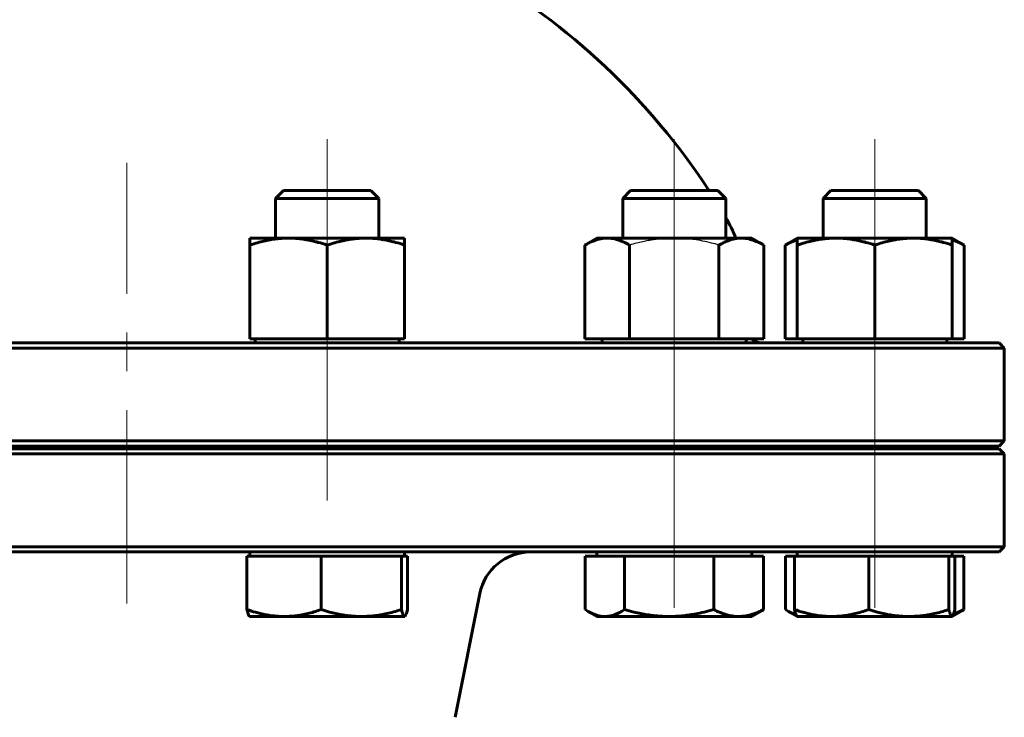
# Model space of a CAD drawing. Header units: millimetres. Extents: x 0 to 596, y -3 to 420.
# Tile 8 of 25: x 204 to 242, y 253 to 280. Entities that reach past the tile are written whole.
import ezdxf

# ---------------------------------------------------------------- set-up
doc = ezdxf.new("R2010")
doc.units = ezdxf.units.MM
for name, pattern in [('K5LT-1', [0]), ('K5LT_AXLED', [12, 7.5, -1.5, 1.5, -1.5]), ('K5LT_BASIC', [0])]:
    doc.linetypes.add(name, pattern=pattern)
doc.layers.add('Системный слой (1)', color=7, linetype='Continuous', true_color=0x6c6c6c)

# ---------------------------------------------------------------- blocks, each defined once
blk = doc.blocks.new('U0')
at = {"layer": 'Системный слой (1)', "color": 143, "linetype": 'K5LT_BASIC', "lineweight": 60, "true_color": 0x33acca}
for p, q in [((208.361, 267.694), (174.561, 267.694)), ((242.161, 267.694), (208.361, 267.694))]:
    blk.add_line(p, q, dxfattribs=at)
blk = doc.blocks.new('U4')
at = {"layer": 'Системный слой (1)', "color": 143, "linetype": 'K5LT_BASIC', "lineweight": 60, "true_color": 0x33acca}
for p, q in [((208.361, 263.594), (174.561, 263.594)), ((242.161, 263.594), (208.361, 263.594))]:
    blk.add_line(p, q, dxfattribs=at)
blk = doc.blocks.new('U16')
at = {"layer": 'Системный слой (1)', "color": 143, "linetype": 'K5LT_BASIC', "lineweight": 60, "true_color": 0x33acca}
blk.add_arc((208.361, 258.767), 27, 33.3077, 60.018, dxfattribs=at)
blk = doc.blocks.new('U17')
at = {"layer": 'Системный слой (1)', "color": 143, "linetype": 'K5LT_BASIC', "lineweight": 60, "true_color": 0x33acca}
for p, q in [((174.561, 259.594), (208.361, 259.594)), ((208.361, 259.594), (242.161, 259.594))]:
    blk.add_line(p, q, dxfattribs=at)
blk = doc.blocks.new('U21')
at = {"layer": 'Системный слой (1)', "color": 143, "linetype": 'K5LT_BASIC', "lineweight": 60, "true_color": 0x33acca}
for p, q in [((174.561, 263.694), (208.361, 263.694)), ((208.361, 263.694), (242.161, 263.694))]:
    blk.add_line(p, q, dxfattribs=at)
blk = doc.blocks.new('U29')
at = {"layer": 'Системный слой (1)', "color": 143, "linetype": 'K5LT_BASIC', "lineweight": 60, "true_color": 0x33acca}
for p, q in [((228.632, 273.594), (227.881, 273.594)), ((231.267, 273.594), (228.632, 273.594))]:
    blk.add_line(p, q, dxfattribs=at)
blk = doc.blocks.new('U31')
at = {"layer": 'Системный слой (1)', "color": 143, "linetype": 'K5LT_BASIC', "lineweight": 60, "true_color": 0x33acca}
for p, q in [((240.487, 271.641), (240.339, 271.693)), ((240.641, 271.572), (240.487, 271.641)), ((240.803, 271.486), (240.641, 271.572))]:
    blk.add_line(p, q, dxfattribs=at)
blk = doc.blocks.new('U33')
at = {"layer": 'Системный слой (1)', "color": 143, "linetype": 'K5LT_BASIC', "lineweight": 60, "true_color": 0x33acca}
for p, q in [((234.191, 271.641), (234.036, 271.572)), ((234.339, 271.693), (234.191, 271.641)), ((234.036, 271.572), (233.875, 271.486))]:
    blk.add_line(p, q, dxfattribs=at)
blk = doc.blocks.new('U34')
at = {"layer": 'Системный слой (1)', "color": 143, "linetype": 'K5LT_BASIC', "lineweight": 60, "true_color": 0x33acca}
for p, q in [((233.882, 257.362), (233.921, 257.337)), ((233.921, 257.337), (233.958, 257.314)), ((233.958, 257.314), (233.995, 257.292)), ((233.995, 257.292), (234.097, 257.237)), ((234.097, 257.237), (234.196, 257.192)), ((234.196, 257.192), (234.292, 257.155))]:
    blk.add_line(p, q, dxfattribs=at)
blk = doc.blocks.new('U35')
at = {"layer": 'Системный слой (1)', "color": 143, "linetype": 'K5LT_BASIC', "lineweight": 60, "true_color": 0x33acca}
for p, q in [((219.152, 257.118), (219.185, 257.186)), ((219.185, 257.186), (219.22, 257.303)), ((219.22, 257.303), (219.234, 257.362)), ((219.119, 257.094), (219.123, 257.094)), ((219.123, 257.094), (219.128, 257.096)), ((219.128, 257.096), (219.132, 257.098)), ((219.132, 257.098), (219.152, 257.118))]:
    blk.add_line(p, q, dxfattribs=at)
blk = doc.blocks.new('U36')
at = {"layer": 'Системный слой (1)', "color": 143, "linetype": 'K5LT_BASIC', "lineweight": 60, "true_color": 0x33acca}
for p, q in [((237.226, 273.594), (235.645, 273.594)), ((239.032, 273.594), (237.226, 273.594))]:
    blk.add_line(p, q, dxfattribs=at)
blk = doc.blocks.new('U40')
at = {"layer": 'Системный слой (1)', "color": 143, "linetype": 'K5LT_BASIC', "lineweight": 60, "true_color": 0x33acca}
for p, q in [((226.118, 257.362), (226.156, 257.337)), ((226.156, 257.337), (226.194, 257.314)), ((226.194, 257.314), (226.231, 257.292)), ((226.231, 257.292), (226.371, 257.218)), ((226.371, 257.218), (226.589, 257.136)), ((226.589, 257.136), (226.801, 257.097)), ((226.801, 257.097), (226.882, 257.094))]:
    blk.add_line(p, q, dxfattribs=at)
blk = doc.blocks.new('U41')
at = {"layer": 'Системный слой (1)', "color": 143, "linetype": 'K5LT_BASIC', "lineweight": 60, "true_color": 0x33acca}
for p, q in [((240.365, 257.118), (240.398, 257.186)), ((240.398, 257.186), (240.433, 257.303)), ((240.433, 257.303), (240.447, 257.362)), ((240.332, 257.094), (240.336, 257.094)), ((240.336, 257.094), (240.341, 257.096)), ((240.341, 257.096), (240.345, 257.098)), ((240.345, 257.098), (240.365, 257.118))]:
    blk.add_line(p, q, dxfattribs=at)
blk = doc.blocks.new('U44')
at = {"layer": 'Системный слой (1)', "color": 143, "linetype": 'K5LT_BASIC', "lineweight": 60, "true_color": 0x33acca}
for p, q in [((240.4, 257.192), (240.527, 257.238)), ((240.527, 257.238), (240.659, 257.295)), ((240.659, 257.295), (240.795, 257.362))]:
    blk.add_line(p, q, dxfattribs=at)
blk = doc.blocks.new('U47')
at = {"layer": 'Системный слой (1)', "color": 143, "linetype": 'K5LT_BASIC', "lineweight": 60, "true_color": 0x33acca}
for p, q in [((214.606, 273.594), (214.432, 273.594)), ((217.819, 273.594), (214.606, 273.594))]:
    blk.add_line(p, q, dxfattribs=at)

msp = doc.modelspace()

# ---------------------------------------------------------------- linework, layer by layer
at = {"layer": 'Системный слой (1)', "color": 30, "linetype": 'K5LT_AXLED', "lineweight": 18, "true_color": 0xff8000}
for p, q in [((216.1255, 275.594), (216.1255, 269.7246)), ((229.5741, 269.7246), (229.5741, 275.594)), ((237.3387, 269.7246), (237.3387, 275.594)), ((208.3609, 257.594), (208.3609, 274.6745)), ((216.1255, 269.854), (216.1255, 265.694)), ((229.5741, 265.694), (229.5741, 269.854)), ((237.3387, 265.694), (237.3387, 269.854)), ((216.1255, 265.694), (216.1255, 261.594)), ((229.5741, 261.594), (229.5741, 265.694)), ((237.3387, 261.594), (237.3387, 265.694)), ((229.5741, 257.434), (229.5741, 261.594)), ((237.3387, 257.434), (237.3387, 261.594))]:
    msp.add_line(p, q, dxfattribs=at)
at = {"layer": 'Системный слой (1)', "color": 143, "linetype": 'K5LT_BASIC', "lineweight": 60, "true_color": 0x33acca}
for p, q in [((214.4322, 273.594), (214.1255, 273.2873)), ((217.8187, 273.594), (218.1255, 273.2873)), ((227.8808, 273.594), (227.5741, 273.2873)), ((231.2674, 273.594), (231.5741, 273.2873)), ((235.6454, 273.594), (235.3387, 273.2873)), ((239.0319, 273.594), (239.3387, 273.2873)), ((214.1255, 273.2873), (214.3308, 273.2873)), ((214.1255, 271.754), (214.1255, 273.2873)), ((214.3308, 273.2873), (218.1255, 273.2873)), ((218.1255, 271.754), (218.1255, 273.2873)), ((227.5741, 271.754), (227.5741, 273.2873)), ((227.5741, 273.2873), (228.4613, 273.2873)), ((228.4613, 273.2873), (231.5741, 273.2873)), ((231.5741, 271.754), (231.5741, 273.2873)), ((235.3387, 273.2873), (237.2058, 273.2873)), ((235.3387, 271.754), (235.3387, 273.2873)), ((237.2058, 273.2873), (239.3387, 273.2873)), ((239.3387, 271.754), (239.3387, 273.2873)), ((213.1255, 271.4861), (213.1255, 271.754)), ((213.1255, 271.754), (214.6255, 271.754)), ((214.6255, 271.754), (217.6255, 271.754)), ((217.6255, 271.754), (219.1255, 271.754)), ((219.1255, 271.754), (219.1255, 271.4861)), ((226.5741, 271.754), (226.11, 271.4861)), ((226.5741, 271.754), (226.976, 271.754)), ((226.976, 271.754), (229.5741, 271.754)), ((229.5741, 271.754), (232.1722, 271.754)), ((232.1722, 271.754), (232.5741, 271.754)), ((232.5741, 271.754), (233.0382, 271.4861)), ((234.3387, 271.754), (233.8746, 271.4861)), ((234.3387, 271.4861), (234.3387, 271.754)), ((234.3387, 271.754), (235.8387, 271.754)), ((235.8387, 271.754), (238.8387, 271.754)), ((238.8387, 271.754), (240.3387, 271.754)), ((240.3387, 271.754), (240.3387, 271.4861)), ((240.3387, 271.754), (240.8028, 271.4861)), ((213.1255, 267.854), (213.1255, 271.4861)), ((216.1255, 267.854), (216.1255, 271.4861)), ((219.1255, 267.854), (219.1255, 271.4861)), ((226.11, 267.854), (226.11, 271.4861)), ((227.8421, 267.854), (227.8421, 271.4861)), ((231.3062, 267.854), (231.3062, 271.4861)), ((233.0382, 267.854), (233.0382, 271.4861)), ((233.8746, 267.854), (233.8746, 271.4861)), ((234.3387, 267.854), (234.3387, 271.4861)), ((237.3387, 267.854), (237.3387, 271.4861)), ((240.3387, 267.854), (240.3387, 271.4861)), ((240.8028, 267.854), (240.8028, 271.4861)), ((213.1255, 267.854), (216.1255, 267.854)), ((213.3355, 267.694), (213.3355, 267.854)), ((216.1255, 267.854), (219.1255, 267.854)), ((218.9155, 267.694), (218.9155, 267.854)), ((226.11, 267.854), (227.8421, 267.854)), ((226.7841, 267.694), (226.7841, 267.854)), ((227.8421, 267.854), (231.3062, 267.854)), ((231.3062, 267.854), (233.0382, 267.854)), ((232.3641, 267.694), (232.3641, 267.854)), ((233.8746, 267.854), (234.3387, 267.854)), ((234.3387, 267.854), (237.3387, 267.854)), ((234.5487, 267.694), (234.5487, 267.854)), ((237.3387, 267.854), (240.3387, 267.854)), ((240.1287, 267.694), (240.1287, 267.854)), ((240.3387, 267.854), (240.8028, 267.854)), ((174.3609, 267.494), (208.3609, 267.494)), ((208.3609, 267.494), (242.3609, 267.494)), ((242.1609, 267.694), (242.3609, 267.494)), ((242.3609, 263.894), (242.3609, 267.494)), ((208.3609, 263.894), (174.3609, 263.894)), ((242.3609, 263.894), (208.3609, 263.894)), ((214.1255, 263.594), (214.1255, 263.694)), ((218.1255, 263.594), (218.1255, 263.694)), ((227.5741, 263.594), (227.5741, 263.694)), ((231.5741, 263.594), (231.5741, 263.694)), ((232.3609, 263.594), (232.3609, 263.694)), ((235.3387, 263.594), (235.3387, 263.694)), ((239.3387, 263.594), (239.3387, 263.694)), ((242.1609, 263.694), (242.3609, 263.894)), ((174.3609, 263.394), (208.3609, 263.394)), ((208.3609, 263.394), (242.3609, 263.394)), ((242.1609, 263.594), (242.3609, 263.394)), ((242.3609, 259.794), (242.3609, 263.394)), ((208.3609, 259.794), (174.3609, 259.794)), ((242.3609, 259.794), (208.3609, 259.794)), ((213.017, 259.434), (213.017, 257.3619)), ((213.017, 259.434), (214.4562, 259.434)), ((213.1255, 259.434), (213.1255, 259.594)), ((214.4562, 259.434), (215.8954, 259.434)), ((215.8954, 259.434), (215.8954, 257.3619)), ((215.8954, 259.434), (217.4496, 259.434)), ((217.4496, 259.434), (219.0038, 259.434)), ((219.0038, 259.434), (219.0038, 257.3619)), ((219.0038, 259.434), (219.1188, 259.434)), ((219.1188, 259.434), (219.2339, 259.434)), ((219.1255, 259.434), (219.1255, 259.594)), ((219.2339, 259.434), (219.2339, 257.3619)), ((226.1177, 259.434), (226.1177, 257.3619)), ((226.1177, 259.434), (226.8821, 259.434)), ((226.5741, 259.434), (226.5741, 259.594)), ((226.8821, 259.434), (227.6466, 259.434)), ((227.6466, 259.434), (229.3748, 259.434)), ((227.6466, 259.434), (227.6466, 257.3619)), ((229.3748, 259.434), (231.103, 259.434)), ((231.103, 259.434), (232.0668, 259.434)), ((231.103, 259.434), (231.103, 257.3619)), ((232.0668, 259.434), (233.0306, 259.434)), ((232.5741, 259.434), (232.5741, 259.594)), ((233.0306, 259.434), (233.0306, 257.3619)), ((233.8822, 259.434), (233.8822, 257.3619)), ((233.8822, 259.434), (234.2302, 259.434)), ((234.2302, 259.434), (235.6694, 259.434)), ((234.2302, 259.434), (234.2302, 257.3619)), ((234.3387, 259.434), (234.3387, 259.594)), ((235.6694, 259.434), (237.1086, 259.434)), ((237.1086, 259.434), (238.6628, 259.434)), ((237.1086, 259.434), (237.1086, 257.3619)), ((238.6628, 259.434), (240.217, 259.434)), ((240.217, 259.434), (240.332, 259.434)), ((240.217, 259.434), (240.217, 257.3619)), ((240.332, 259.434), (240.4471, 259.434)), ((240.3387, 259.434), (240.3387, 259.594)), ((240.4471, 259.434), (240.7951, 259.434)), ((240.4471, 259.434), (240.4471, 257.3619)), ((240.7951, 259.434), (240.7951, 257.3619)), ((242.1609, 259.594), (242.3609, 259.794)), ((221.0796, 253.1875), (222.0393, 257.9862)), ((226.5741, 257.094), (226.2308, 257.2922)), ((232.5741, 257.094), (232.9174, 257.2922)), ((234.332, 257.0978), (233.9954, 257.2922)), ((240.3453, 257.0978), (240.6819, 257.2922)), ((213.1255, 257.094), (213.1188, 257.0978)), ((214.4562, 257.094), (213.1255, 257.094)), ((217.4496, 257.094), (214.4562, 257.094)), ((219.1188, 257.094), (217.4496, 257.094)), ((219.1255, 257.094), (219.1188, 257.094)), ((219.1255, 257.094), (219.1321, 257.0978)), ((226.8821, 257.094), (226.5741, 257.094)), ((229.3748, 257.094), (226.8821, 257.094)), ((232.0668, 257.094), (229.3748, 257.094)), ((232.5741, 257.094), (232.0668, 257.094)), ((234.3387, 257.094), (234.332, 257.0978)), ((235.6694, 257.094), (234.3387, 257.094)), ((238.6628, 257.094), (235.6694, 257.094)), ((240.332, 257.094), (238.6628, 257.094)), ((240.3387, 257.094), (240.332, 257.094)), ((240.3387, 257.094), (240.3453, 257.0978))]:
    msp.add_line(p, q, dxfattribs=at)
for centre, radius, start, end in [((226.3609, 269.584), 6, 21.20256, 29.67273), ((232.9609, 268.294), 0.6, 227.16657, 270), ((224.0005, 257.594), 2, 90, 168.69007)]:
    msp.add_arc(centre, radius, start, end, dxfattribs=at)
for points, knots in [([(214.6255, 271.754), (214.5517, 271.754), (214.4097, 271.75), (214.1935, 271.7321), (213.9894, 271.7045), (213.7736, 271.6649), (213.5477, 271.613), (213.3252, 271.5506), (213.181, 271.5046), (213.1255, 271.4861)], [0, 0, 0, 0, 1.5318766, 2.9653804, 4.5173337, 5.7591882, 7.3597892, 9.0006567, 10, 10, 10, 10]), ([(216.1255, 271.4861), (216.0049, 271.5263), (215.8209, 271.5818), (215.6063, 271.6355), (215.4731, 271.6646), (215.3621, 271.6862), (215.2475, 271.7057), (215.0937, 271.7273), (214.9127, 271.7453), (214.7472, 271.753), (214.6516, 271.754), (214.6255, 271.754)], [0, 0, 0, 0, 2.6025946, 4.1246254, 5.0352998, 5.7974786, 6.8183116, 7.8482642, 9.6128391, 11.3493504, 12, 12, 12, 12]), ([(217.6255, 271.754), (217.5517, 271.754), (217.4097, 271.75), (217.1935, 271.7321), (216.9894, 271.7045), (216.7736, 271.6649), (216.5477, 271.613), (216.3252, 271.5506), (216.181, 271.5046), (216.1255, 271.4861)], [0, 0, 0, 0, 1.5318766, 2.9653804, 4.5173337, 5.7591882, 7.3597892, 9.0006567, 10, 10, 10, 10]), ([(219.1255, 271.4861), (219.0049, 271.5263), (218.8209, 271.5818), (218.6063, 271.6355), (218.4731, 271.6646), (218.3621, 271.6862), (218.2475, 271.7057), (218.0937, 271.7273), (217.9127, 271.7453), (217.7472, 271.753), (217.6516, 271.754), (217.6255, 271.754)], [0, 0, 0, 0, 2.6025946, 4.1246254, 5.0352998, 5.7974786, 6.8183116, 7.8482642, 9.6128391, 11.3493504, 12, 12, 12, 12]), ([(226.976, 271.754), (226.9334, 271.754), (226.8514, 271.75), (226.7266, 271.7321), (226.6088, 271.7045), (226.4842, 271.6649), (226.3537, 271.613), (226.2253, 271.5506), (226.1421, 271.5046), (226.11, 271.4861)], [0, 0, 0, 0, 1.5318766, 2.9653804, 4.5173337, 5.7591882, 7.3597892, 9.0006567, 10, 10, 10, 10]), ([(227.8421, 271.4861), (227.7724, 271.5263), (227.6662, 271.5818), (227.5423, 271.6355), (227.4654, 271.6646), (227.4013, 271.6862), (227.3352, 271.7057), (227.2464, 271.7273), (227.1419, 271.7453), (227.0463, 271.753), (226.9911, 271.754), (226.976, 271.754)], [0, 0, 0, 0, 2.6025946, 4.1246254, 5.0352998, 5.7974786, 6.8183116, 7.8482642, 9.6128391, 11.3493504, 12, 12, 12, 12]), ([(232.1722, 271.754), (232.1296, 271.754), (232.0476, 271.75), (231.9228, 271.7321), (231.8049, 271.7045), (231.6803, 271.6649), (231.5499, 271.613), (231.4215, 271.5506), (231.3382, 271.5046), (231.3062, 271.4861)], [0, 0, 0, 0, 1.5318766, 2.9653804, 4.5173337, 5.7591882, 7.3597892, 9.0006567, 10, 10, 10, 10]), ([(233.0382, 271.4861), (232.9686, 271.5263), (232.8624, 271.5818), (232.7385, 271.6355), (232.6615, 271.6646), (232.5975, 271.6862), (232.5313, 271.7057), (232.4425, 271.7273), (232.338, 271.7453), (232.2425, 271.753), (232.1873, 271.754), (232.1722, 271.754)], [0, 0, 0, 0, 2.6025946, 4.1246254, 5.0352998, 5.7974786, 6.8183116, 7.8482642, 9.6128391, 11.3493504, 12, 12, 12, 12]), ([(235.8387, 271.754), (235.7649, 271.754), (235.6229, 271.75), (235.4067, 271.7321), (235.2026, 271.7045), (234.9868, 271.6649), (234.7609, 271.613), (234.5384, 271.5506), (234.3942, 271.5046), (234.3387, 271.4861)], [0, 0, 0, 0, 1.5318766, 2.9653804, 4.5173337, 5.7591882, 7.3597892, 9.0006567, 10, 10, 10, 10]), ([(237.3387, 271.4861), (237.2181, 271.5263), (237.0341, 271.5818), (236.8196, 271.6355), (236.6863, 271.6646), (236.5753, 271.6862), (236.4608, 271.7057), (236.3069, 271.7273), (236.1259, 271.7453), (235.9604, 271.753), (235.8648, 271.754), (235.8387, 271.754)], [0, 0, 0, 0, 2.6025946, 4.1246254, 5.0352998, 5.7974786, 6.8183116, 7.8482642, 9.6128391, 11.3493504, 12, 12, 12, 12]), ([(238.8387, 271.754), (238.7649, 271.754), (238.6229, 271.75), (238.4067, 271.7321), (238.2026, 271.7045), (237.9868, 271.6649), (237.7609, 271.613), (237.5384, 271.5506), (237.3942, 271.5046), (237.3387, 271.4861)], [0, 0, 0, 0, 1.5318766, 2.9653804, 4.5173337, 5.7591882, 7.3597892, 9.0006567, 10, 10, 10, 10]), ([(240.3387, 271.4861), (240.2181, 271.5263), (240.0341, 271.5818), (239.8196, 271.6355), (239.6863, 271.6646), (239.5753, 271.6862), (239.4608, 271.7057), (239.3069, 271.7273), (239.1259, 271.7453), (238.9604, 271.753), (238.8648, 271.754), (238.8387, 271.754)], [0, 0, 0, 0, 2.6025946, 4.1246254, 5.0352998, 5.7974786, 6.8183116, 7.8482642, 9.6128391, 11.3493504, 12, 12, 12, 12]), ([(213.017, 257.3619), (213.1327, 257.3217), (213.3092, 257.2662), (213.5151, 257.2125), (213.643, 257.1834), (213.7494, 257.1618), (213.8593, 257.1423), (214.007, 257.1207), (214.1806, 257.1027), (214.3394, 257.095), (214.4311, 257.094), (214.4562, 257.094)], [0, 0, 0, 0, 2.6025946, 4.1246254, 5.0352998, 5.7974786, 6.8183116, 7.8482642, 9.6128391, 11.3493504, 12, 12, 12, 12]), ([(213.1188, 257.0978), (213.1123, 257.1016), (213.0993, 257.1146), (213.0809, 257.1482), (213.0627, 257.1942), (213.0421, 257.2594), (213.0265, 257.3208), (213.017, 257.3619)], [0, 0, 0, 0, 1.6106982, 3.2172044, 4.5373053, 5.9790175, 8, 8, 8, 8]), ([(214.4562, 257.094), (214.527, 257.094), (214.6633, 257.098), (214.8707, 257.1159), (215.0665, 257.1435), (215.2736, 257.1831), (215.4903, 257.235), (215.7037, 257.2974), (215.8421, 257.3434), (215.8954, 257.3619)], [0, 0, 0, 0, 1.5318766, 2.9653804, 4.5173337, 5.7591882, 7.3597892, 9.0006567, 10, 10, 10, 10]), ([(215.8954, 257.3619), (216.0073, 257.3259), (216.1987, 257.2695), (216.4215, 257.2149), (216.5713, 257.1834), (216.6863, 257.1618), (216.805, 257.1423), (216.9644, 257.1207), (217.152, 257.1027), (217.3234, 257.095), (217.4225, 257.094), (217.4496, 257.094)], [0, 0, 0, 0, 2.3311342, 4.1246254, 5.0352998, 5.7974786, 6.8183116, 7.8482642, 9.6128391, 11.3493504, 12, 12, 12, 12]), ([(217.4496, 257.094), (217.526, 257.094), (217.6732, 257.098), (217.8972, 257.1159), (218.1086, 257.1435), (218.3323, 257.1831), (218.5663, 257.235), (218.7968, 257.2974), (218.9463, 257.3434), (219.0038, 257.3619)], [0, 0, 0, 0, 1.5318766, 2.9653804, 4.5173337, 5.7591882, 7.3597892, 9.0006567, 10, 10, 10, 10]), ([(219.0038, 257.3619), (219.013, 257.3217), (219.0271, 257.2662), (219.0436, 257.2125), (219.0538, 257.1834), (219.0623, 257.1618), (219.0711, 257.1423), (219.0829, 257.1207), (219.0968, 257.1027), (219.1095, 257.095), (219.1168, 257.094), (219.1188, 257.094)], [0, 0, 0, 0, 2.6025946, 4.1246254, 5.0352998, 5.7974786, 6.8183116, 7.8482642, 9.6128391, 11.3493504, 12, 12, 12, 12]), ([(226.8821, 257.094), (226.9197, 257.094), (226.9921, 257.098), (227.1023, 257.1159), (227.2063, 257.1435), (227.3163, 257.1831), (227.4314, 257.235), (227.5448, 257.2974), (227.6183, 257.3434), (227.6466, 257.3619)], [0, 0, 0, 0, 1.5318766, 2.9653804, 4.5173337, 5.7591882, 7.3597892, 9.0006567, 10, 10, 10, 10]), ([(227.6466, 257.3619), (227.771, 257.3259), (227.9839, 257.2695), (228.2317, 257.2149), (228.3982, 257.1834), (228.5261, 257.1618), (228.6581, 257.1423), (228.8353, 257.1207), (229.0439, 257.1027), (229.2345, 257.095), (229.3447, 257.094), (229.3748, 257.094)], [0, 0, 0, 0, 2.3311342, 4.1246254, 5.0352998, 5.7974786, 6.8183116, 7.8482642, 9.6128391, 11.3493504, 12, 12, 12, 12]), ([(229.3748, 257.094), (229.4598, 257.094), (229.6235, 257.098), (229.8725, 257.1159), (230.0902, 257.1415), (230.3201, 257.177), (230.5787, 257.2263), (230.8525, 257.2917), (231.0391, 257.3434), (231.103, 257.3619)], [0, 0, 0, 0, 1.5318766, 2.9653804, 4.5173337, 5.4459308, 7.0353353, 9.0006567, 10, 10, 10, 10]), ([(231.103, 257.3619), (231.1805, 257.3217), (231.2987, 257.2662), (231.4366, 257.2125), (231.5222, 257.1834), (231.5935, 257.1618), (231.6671, 257.1423), (231.766, 257.1207), (231.8822, 257.1027), (231.9886, 257.095), (232.05, 257.094), (232.0668, 257.094)], [0, 0, 0, 0, 2.6025946, 4.1246254, 5.0352998, 5.7974786, 6.8183116, 7.8482642, 9.6128391, 11.3493504, 12, 12, 12, 12]), ([(232.0668, 257.094), (232.1142, 257.094), (232.2055, 257.098), (232.3444, 257.1159), (232.4755, 257.1435), (232.6142, 257.1831), (232.7593, 257.235), (232.9022, 257.2974), (232.9949, 257.3434), (233.0306, 257.3619)], [0, 0, 0, 0, 1.5318766, 2.9653804, 4.5173337, 5.7591882, 7.3597892, 9.0006567, 10, 10, 10, 10]), ([(234.2302, 257.3619), (234.3459, 257.3217), (234.5224, 257.2662), (234.7283, 257.2125), (234.8562, 257.1834), (234.9626, 257.1618), (235.0726, 257.1423), (235.2202, 257.1207), (235.3938, 257.1027), (235.5526, 257.095), (235.6443, 257.094), (235.6694, 257.094)], [0, 0, 0, 0, 2.6025946, 4.1246254, 5.0352998, 5.7974786, 6.8183116, 7.8482642, 9.6128391, 11.3493504, 12, 12, 12, 12]), ([(234.332, 257.0978), (234.3255, 257.1016), (234.3125, 257.1146), (234.2941, 257.1482), (234.2759, 257.1942), (234.2553, 257.2594), (234.2397, 257.3208), (234.2302, 257.3619)], [0, 0, 0, 0, 1.6106982, 3.2172044, 4.5373053, 5.9790175, 8, 8, 8, 8]), ([(235.6694, 257.094), (235.7402, 257.094), (235.8765, 257.098), (236.0839, 257.1159), (236.2797, 257.1435), (236.4868, 257.1831), (236.7035, 257.235), (236.9169, 257.2974), (237.0553, 257.3434), (237.1086, 257.3619)], [0, 0, 0, 0, 1.5318766, 2.9653804, 4.5173337, 5.7591882, 7.3597892, 9.0006567, 10, 10, 10, 10]), ([(237.1086, 257.3619), (237.2205, 257.3259), (237.4119, 257.2695), (237.6347, 257.2149), (237.7845, 257.1834), (237.8995, 257.1618), (238.0182, 257.1423), (238.1776, 257.1207), (238.3652, 257.1027), (238.5366, 257.095), (238.6357, 257.094), (238.6628, 257.094)], [0, 0, 0, 0, 2.3311342, 4.1246254, 5.0352998, 5.7974786, 6.8183116, 7.8482642, 9.6128391, 11.3493504, 12, 12, 12, 12]), ([(238.6628, 257.094), (238.7392, 257.094), (238.8864, 257.098), (239.1104, 257.1159), (239.3218, 257.1435), (239.5455, 257.1831), (239.7795, 257.235), (240.01, 257.2974), (240.1595, 257.3434), (240.217, 257.3619)], [0, 0, 0, 0, 1.5318766, 2.9653804, 4.5173337, 5.7591882, 7.3597892, 9.0006567, 10, 10, 10, 10]), ([(240.217, 257.3619), (240.2262, 257.3217), (240.2403, 257.2662), (240.2568, 257.2125), (240.267, 257.1834), (240.2755, 257.1618), (240.2843, 257.1423), (240.2961, 257.1207), (240.31, 257.1027), (240.3227, 257.095), (240.33, 257.094), (240.332, 257.094)], [0, 0, 0, 0, 2.6025946, 4.1246254, 5.0352998, 5.7974786, 6.8183116, 7.8482642, 9.6128391, 11.3493504, 12, 12, 12, 12])]:
    msp.add_open_spline(points, degree=3, knots=knots, dxfattribs=at)
at = {"layer": 'Системный слой (1)', "color": 7, "linetype": 'K5LT-1'}
for points, knots in [([(229.5741, 271.754), (229.5572, 271.754), (229.5237, 271.7538), (229.4739, 271.7531), (229.4244, 271.7519), (229.3583, 271.7497), (229.2754, 271.7458), (229.1429, 271.7369), (228.9767, 271.7212), (228.7748, 271.6948), (228.5691, 271.6606), (228.3471, 271.6161), (228.1068, 271.5595), (227.9318, 271.5119), (227.8421, 271.4861)], [0.87856458, 0.87856458, 0.87856458, 0.87856458, 0.90488943, 0.93121427, 0.95753912, 0.98386397, 1.03651367, 1.08916336, 1.19446275, 1.29976215, 1.40573414, 1.51170614, 1.63441765, 1.75712916, 1.75712916, 1.75712916, 1.75712916]), ([(231.3062, 271.4861), (231.2061, 271.5149), (230.9882, 271.5737), (230.6697, 271.645), (230.381, 271.6945), (230.1358, 271.7252), (229.9674, 271.7399), (229.8392, 271.7475), (229.7657, 271.7506), (229.7069, 271.7524), (229.6628, 271.7533), (229.6187, 271.7539), (229.589, 271.754), (229.5741, 271.754)], [0, 0, 0, 0, 0.13693375, 0.30643696, 0.47115426, 0.58142943, 0.69170461, 0.7384196, 0.78513459, 0.80849209, 0.83184959, 0.85520708, 0.87856458, 0.87856458, 0.87856458, 0.87856458])]:
    msp.add_open_spline(points, degree=3, knots=knots, dxfattribs=at)
at = {"layer": 'Системный слой (1)', "color": 143, "linetype": 'K5LT_BASIC', "lineweight": 60, "true_color": 0x33acca}
for points in [[(233.0306, 257.3619), (232.992, 257.3367), (232.9543, 257.3135), (232.9174, 257.2922)], [(240.7951, 257.3619), (240.7566, 257.3367), (240.7188, 257.3135), (240.6819, 257.2922)]]:
    msp.add_open_spline(points, degree=3, dxfattribs=at)

# ---------------------------------------------------------------- block references
at = {"layer": 'Системный слой (1)'}
for name in ['U16', 'U47', 'U29', 'U36', 'U33', 'U31', 'U0', 'U21', 'U4', 'U17', 'U35', 'U40', 'U34', 'U41', 'U44']:
    msp.add_blockref(name, (0, 0), dxfattribs=at)

doc.saveas('drawing.dxf')
